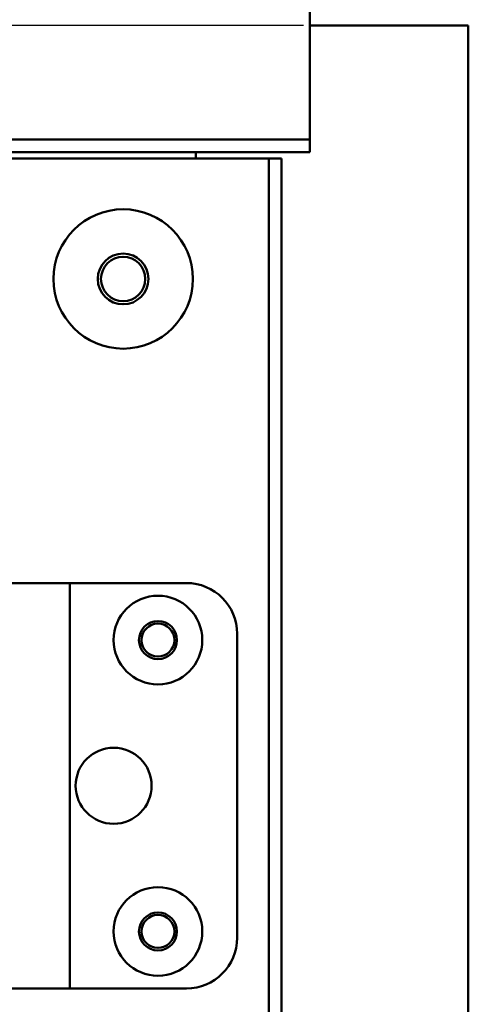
# Model space of a CAD drawing. Header units: millimetres. Extents: x 0 to 2239, y -60 to 841.
# Tile 162 of 165: x 866 to 901, y 592 to 670. Entities that reach past the tile are written whole.
import ezdxf

# ---------------------------------------------------------------- set-up
doc = ezdxf.new("R2010")
doc.units = ezdxf.units.MM
doc.layers.add('Bemaßung (ISO)', color=7, linetype='Continuous', lineweight=25)
doc.layers.add('Sichtbar (ISO)', color=7, linetype='Continuous', lineweight=50)
doc.styles.add('Notiztext (DIN)', font='isocpeur.ttf')
doc.dimstyles.new('Standard (DIN)', dxfattribs={"dimtxt": 3.5, "dimasz": 2.5, "dimexe": 2, "dimexo": 0.5, "dimgap": 0.5, "dimtad": 1, "dimrnd": 1e-08, "dimtxsty": 'Notiztext (DIN)', "dimcen": 0.09, "dimdle": 10, "dimclrd": 256, "dimclre": 256, "dimclrt": 256, "dimadec": 0, "dimazin": 0, "dimtfac": 1, "dimtmove": 0, "dimatfit": 3, "dimfxl": 1, "dimtolj": 1, "dimtzin": 0, "dimlwd": -1, "dimlwe": -1, "dimarcsym": 0})

# ---------------------------------------------------------------- blocks, each defined once
blk = doc.blocks.new('*D25')
at = {"layer": 'Bemaßung (ISO)', "transparency": 16777216}
for p, q in [((888.499, 669.471), (802.591, 669.471)), ((804.591, 666.971), (804.591, 461.971)), ((888.499, 459.471), (802.591, 459.471))]:
    blk.add_line(p, q, dxfattribs=at)
for points in [[(804.174, 666.971), (805.008, 666.971), (804.591, 669.471)], [(804.174, 461.971), (805.008, 461.971), (804.591, 459.471)]]:
    blk.add_solid(points, dxfattribs=at)
at = {"layer": 'Defpoints', "color": 0, "transparency": 16777216}
for p in [(888.999, 669.471), (804.591, 459.471), (888.999, 459.471)]:
    blk.add_point(p, dxfattribs=at)
at = {"layer": 'Bemaßung (ISO)', "transparency": 16777216, "insert": (800.591, 561.506), "char_height": 3.5, "attachment_point": 1, "rotation": 90, "style": 'Notiztext (DIN)'}
blk.add_mtext('\\A1;210', dxfattribs=at)

msp = doc.modelspace()

# ---------------------------------------------------------------- linework, layer by layer
at = {"layer": 'Sichtbar (ISO)'}
for p, q in [((888.999, 660.471), (888.999, 688.471)), ((901.499, 669.471), (888.999, 669.471)), ((901.499, 669.471), (901.499, 574.935)), ((829.499, 660.471), (888.999, 660.471)), ((888.999, 659.471), (888.999, 660.471)), ((829.499, 659.471), (888.999, 659.471)), ((879.999, 658.971), (879.999, 659.471)), ((832.749, 658.971), (885.749, 658.971)), ((885.749, 658.971), (885.749, 469.971)), ((886.749, 658.971), (885.749, 658.971)), ((886.749, 658.971), (886.749, 469.971)), ((870.049, 625.471), (863.749, 625.471)), ((879.249, 625.471), (870.049, 625.471)), ((870.049, 593.471), (870.049, 625.471)), ((883.249, 597.471), (883.249, 621.471)), ((870.049, 593.471), (863.749, 593.471)), ((870.049, 593.471), (879.249, 593.471))]:
    msp.add_line(p, q, dxfattribs=at)
for centre, radius in [((874.249, 649.471), 5.5), ((874.249, 649.471), 2), ((874.249, 649.471), 1.75), ((876.999, 620.971), 3.5), ((876.999, 620.971), 1.5), ((876.999, 620.971), 1.3), ((873.499, 609.471), 3), ((876.999, 597.971), 3.5), ((876.999, 597.971), 1.5), ((876.999, 597.971), 1.3)]:
    msp.add_circle(centre, radius, dxfattribs=at)
for centre, start, end in [((879.249, 621.471), 0, 90), ((879.249, 597.471), 270, 0)]:
    msp.add_arc(centre, 4, start, end, dxfattribs=at)

# ---------------------------------------------------------------- dimensions: what is measured, and where the dimension line sits
at = {"layer": 'Bemaßung (ISO)'}
dim = msp.add_linear_dim(base=(804.591, 459.471), p1=(888.999, 669.471), p2=(888.999, 459.471), angle=90, dimstyle='Standard (DIN)', override={"dimgap": 0.5, "dimdec": 2, "dimtol": 0, "dimlim": 0, "dimtp": 0, "dimtm": 0, "dimtdec": 2, "dimtofl": 0, "dimatfit": 1}, dxfattribs=at)
dim.commit()
dim.dimension.update_dxf_attribs({"geometry": '*D25', "text_midpoint": (804.591, 564.481), "dimtype": 160})

doc.saveas('drawing.dxf')
